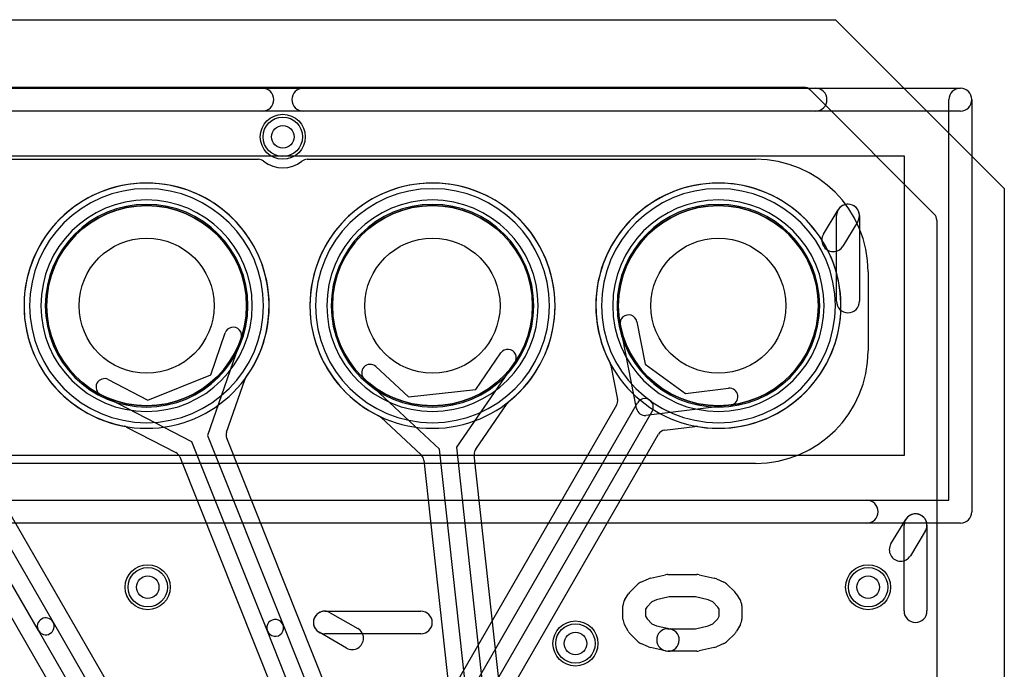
# Model space of a CAD drawing. Extents: x 0 to 57.1, y 0 to 59.8.
# Tile 45 of 45: x 45.9 to 54.6, y 54.1 to 59.8. Entities that reach past the tile are written whole.
import ezdxf

# ---------------------------------------------------------------- set-up
doc = ezdxf.new("R2010")
doc.units = 0
for name, color, linetype in [('Hole', 1, 'CONTINUOUS'), ('L1', 3, 'CONTINUOUS'), ('L2', 3, 'CONTINUOUS'), ('L3', 3, 'CONTINUOUS'), ('L4', 3, 'CONTINUOUS'), ('MetalMask-A', 176, 'CONTINUOUS'), ('Outline', 7, 'CONTINUOUS'), ('PartsArea-A', 111, 'CONTINUOUS'), ('PartsArea-B', 111, 'CONTINUOUS'), ('PartsSilk-A', 221, 'CONTINUOUS'), ('PartsSilk-B', 221, 'CONTINUOUS'), ('Resist-A', 2, 'CONTINUOUS'), ('Resist-B', 2, 'CONTINUOUS'), ('Silk-A', 140, 'CONTINUOUS'), ('Silk-B', 140, 'CONTINUOUS')]:
    doc.layers.add(name, color=color, linetype=linetype)

msp = doc.modelspace()

# ---------------------------------------------------------------- linework, layer by layer
at = {"layer": 'Hole'}
for centre, radius in [((48.2, 58.8), 0.1), ((46.99, 57.3), 0.6), ((49.53, 57.3), 0.6), ((52.07, 57.3), 0.6), ((47, 54.8), 0.1), ((53.4, 54.8), 0.1), ((50.8, 54.3), 0.1)]:
    msp.add_circle(centre, radius, dxfattribs=at)
at = {"layer": 'L1'}
for p, q in [((4.46017, 59.23996), (52.83039, 59.23996)), ((52.88398, 59.21744), (53.98799, 58.11344)), ((54.00996, 58.06041), (54.00996, 46.886)), ((51.34297, 56.38561), (51.19752, 57.12938)), ((51.34474, 57.15816), (51.41846, 56.7812)), ((51.41846, 56.7812), (51.77847, 56.51983)), ((51.11504, 56.76938), (51.17416, 56.46711)), ((51.77847, 56.51983), (52.15972, 56.56647)), ((46.80588, 48.56403), (51.35163, 56.4375)), ((51.1655, 56.4152), (46.67595, 48.63905)), ((51.48153, 56.3625), (46.93579, 48.48903)), ((52.17794, 56.41757), (51.42569, 56.32555)), ((49.97917, 53.46024), (51.53663, 56.15785)), ((51.59247, 56.19479), (51.86038, 56.22757))]:
    msp.add_line(p, q, dxfattribs=at)
for centre, radius in [((48.2, 58.8), 0.2), ((46.99, 57.3), 0.889), ((49.53, 57.3), 0.889), ((52.07, 57.3), 0.889), ((47, 54.8), 0.2), ((53.4, 54.8), 0.2), ((50.8, 54.3), 0.2)]:
    msp.add_circle(centre, radius, dxfattribs=at)
for centre, radius, start, end in [((52.83039, 59.16496), 0.075, 45.005402, 90), ((52.83095, 59.16441), 0.075, 45, 45.605024), ((46.99, 57.3), 1.08904, 90, -90), ((46.99, 57.3), 1.08904, -90, 90), ((49.53, 57.3), 1.08904, 90, -90), ((49.53, 57.3), 1.08904, -90, 90), ((52.07001, 57.30001), 1.08905, -99.878179, -152.082188), ((53.93496, 58.06041), 0.075, 0, 45), ((51.27113, 57.14377), 0.075, 11.061239, -168.935007), ((51.04143, 56.75499), 0.075, 11.061239, 27.921497), ((52.16883, 56.49202), 0.075, -83.02374, 96.974135), ((51.10055, 56.45271), 0.07501, -30.007343, 11.068736), ((51.41658, 56.4), 0.075, -30.000728, 150), ((51.41658, 56.4), 0.07501, -168.938761, -83.02374), ((51.60158, 56.12035), 0.075, 96.977188, 149.999272), ((51.86949, 56.15313), 0.075, 96.338504, 96.977188), ((51.87031, 56.15322), 0.075, 80.119468, 96.968678)]:
    msp.add_arc(centre, radius, start, end, dxfattribs=at)
at = {"layer": 'L2'}
for p, q in [((4.46017, 59.23996), (52.83039, 59.23996)), ((52.88398, 59.21744), (53.98799, 58.11344)), ((54.00996, 58.06041), (54.00996, 46.886))]:
    msp.add_line(p, q, dxfattribs=at)
for centre in [(48.2, 58.8), (47, 54.8), (53.4, 54.8), (50.8, 54.3)]:
    msp.add_circle(centre, 0.2, dxfattribs=at)
for centre, radius, start, end in [((52.83039, 59.16496), 0.075, 45.005402, 90), ((52.83095, 59.16441), 0.075, 45, 45.605024), ((46.99, 57.3), 0.90004, 90, -90), ((46.99, 57.3), 0.90004, -90, 90), ((49.53, 57.3), 0.90004, 90, -90), ((49.53, 57.3), 0.90004, -90, 90), ((52.07, 57.3), 0.90004, 90, -90), ((52.07, 57.3), 0.90004, -90, 90), ((53.93496, 58.06041), 0.075, 0, 45)]:
    msp.add_arc(centre, radius, start, end, dxfattribs=at)
at = {"layer": 'L3'}
for p, q in [((4.46017, 59.23996), (52.83039, 59.23996)), ((52.88398, 59.21744), (53.98799, 58.11344)), ((54.00996, 58.06041), (54.00996, 46.886))]:
    msp.add_line(p, q, dxfattribs=at)
for centre in [(48.2, 58.8), (47, 54.8), (53.4, 54.8), (50.8, 54.3)]:
    msp.add_circle(centre, 0.2, dxfattribs=at)
for centre, radius, start, end in [((52.83039, 59.16496), 0.075, 45.005402, 90), ((52.83095, 59.16441), 0.075, 45, 45.605024), ((46.99, 57.3), 0.90004, 90, -90), ((46.99, 57.3), 0.90004, -90, 90), ((49.53, 57.3), 0.90004, 90, -90), ((49.53, 57.3), 0.90004, -90, 90), ((52.07, 57.3), 0.90004, 90, -90), ((52.07, 57.3), 0.90004, -90, 90), ((53.93496, 58.06041), 0.075, 0, 45)]:
    msp.add_arc(centre, radius, start, end, dxfattribs=at)
at = {"layer": 'L4'}
for p, q in [((4.46017, 59.23996), (52.83039, 59.23996)), ((52.88398, 59.21744), (53.98799, 58.11344)), ((54.00996, 58.06041), (54.00996, 46.886)), ((47.55935, 56.68518), (47.68843, 57.05852)), ((47.83019, 57.0095), (47.53168, 56.14609)), ((49.91387, 56.55516), (50.13823, 56.88028)), ((50.26169, 56.79508), (49.74283, 56.04317)), ((47.00091, 56.46212), (47.55935, 56.68518)), ((49.0268, 56.75879), (49.31609, 56.48981)), ((46.65014, 56.64379), (47.00091, 56.46212)), ((47.70087, 56.17627), (47.86172, 56.6415)), ((49.59371, 56.02687), (48.92466, 56.64893)), ((47.39238, 56.09045), (46.58116, 56.51059)), ((49.31609, 56.48981), (49.91387, 56.55516)), ((49.9139, 56.0269), (50.19351, 56.43209)), ((49.06917, 56.30968), (49.06975, 56.30915)), ((49.07023, 56.30871), (49.43018, 55.97403)), ((46.02917, 54.4148), (45.02131, 56.16046)), ((45.15121, 56.23547), (46.15907, 54.4898)), ((47.31083, 52.79497), (45.32305, 56.23791)), ((46.81185, 56.22215), (47.24896, 55.99576)), ((48.06325, 54.4109), (47.39238, 56.09045)), ((47.53168, 56.14609), (48.20255, 54.46654)), ((49.02313, 52.81673), (47.7021, 56.12394)), ((44.93327, 56.01288), (46.92105, 52.56994)), ((49.8931, 53.28773), (49.59371, 56.02687)), ((49.74283, 56.04317), (50.04222, 53.30405)), ((47.28412, 55.95698), (48.60516, 52.64977)), ((49.45367, 55.92725), (49.7382, 53.32415)), ((50.1856, 53.37308), (49.90107, 55.97615)), ((47.05099, 52.64496), (46.02917, 54.4148)), ((46.15907, 54.4898), (47.18089, 52.71996)), ((48.7445, 52.70543), (48.06325, 54.4109)), ((48.20255, 54.46654), (48.8838, 52.76107))]:
    msp.add_line(p, q, dxfattribs=at)
for centre, radius in [((48.2, 58.8), 0.2), ((46.99, 57.3), 0.889), ((49.53, 57.3), 0.889), ((52.07, 57.3), 0.889), ((47, 54.8), 0.2), ((53.4, 54.8), 0.2), ((50.8, 54.3), 0.2)]:
    msp.add_circle(centre, radius, dxfattribs=at)
for centre, radius, start, end in [((52.83039, 59.16496), 0.075, 45.005402, 90), ((52.83095, 59.16441), 0.075, 45, 45.605024), ((46.99, 57.3), 1.08904, -35.926959, -100.525639), ((49.53, 57.29999), 1.08904, -51.461878, -116.084827), ((52.07, 57.3), 1.08904, 90, -90), ((52.07, 57.3), 1.08904, -90, 90), ((53.93496, 58.06041), 0.075, 0, 45), ((47.75931, 57.03401), 0.075, -19.075166, 160.927852), ((50.19996, 56.83768), 0.075, -34.609637, 145.39187), ((48.97573, 56.70386), 0.075, 47.08551, -132.915918), ((46.61565, 56.57719), 0.075, 62.621813, -117.380463), ((47.9326, 56.61699), 0.075, 144.069794, 160.924834), ((50.25524, 56.38949), 0.075, 128.54169, 145.390363), ((49.01858, 56.25432), 0.075, 47.577786, 64.261749), ((49.01916, 56.25378), 0.075, 47.08551, 47.582939), ((46.77736, 56.15555), 0.075, 62.621813, 79.475138), ((47.77175, 56.15176), 0.075, 160.924834, -158.226962), ((47.21447, 55.92916), 0.075, 21.773038, 62.621813), ((49.97563, 55.9843), 0.075, 145.390363, -173.761883), ((49.37911, 55.9191), 0.075, 6.238117, 47.08551), ((46.09412, 54.4523), 0.075, 30.000728, -149.999942), ((48.1329, 54.43872), 0.075, 21.773038, -158.226051), ((46.09412, 54.4523), 0.075, -149.999272, 29.999995), ((48.1329, 54.43872), 0.075, -158.226962, 21.773577), ((49.02385, 58.57904), 8.77497, -150.000095, -104.999878), ((49.02386, 58.57904), 8.925, -150.000091, -104.999997)]:
    msp.add_arc(centre, radius, start, end, dxfattribs=at)
at = {"layer": 'MetalMask-A'}
for centre, start, end in [((46.99, 57.3), 0, 180), ((49.53, 57.3), 0, 180), ((52.07, 57.3), 0, 180), ((46.99, 57.3), 180, 0), ((49.53, 57.3), 180, 0), ((52.07, 57.3), 180, 0)]:
    msp.add_arc(centre, 0.889, start, end, dxfattribs=at)
at = {"layer": 'Outline'}
for p, q in [((1, 59.84), (53.11, 59.84)), ((53.11, 59.84), (54.61, 58.34)), ((54.61, 58.34), (54.61, 46.886))]:
    msp.add_line(p, q, dxfattribs=at)
at = {"layer": 'PartsArea-A'}
for p, q in [((32.64, 58.63), (53.72, 58.63)), ((53.72, 58.63), (53.72, 55.97)), ((53.72, 55.97), (32.64, 55.97))]:
    msp.add_line(p, q, dxfattribs=at)
at = {"layer": 'PartsArea-B'}
for centre, start, end in [((46.99, 57.3), 0, 180), ((49.53, 57.3), 0, 180), ((52.07, 57.3), 0, 180), ((46.99, 57.3), 180, 0), ((49.53, 57.3), 180, 0), ((52.07, 57.3), 180, 0)]:
    msp.add_arc(centre, 0.889, start, end, dxfattribs=at)
at = {"layer": 'PartsSilk-A'}
for p, q in [((32.14, 59.2316), (54.22, 59.2316)), ((54.1184, 55.5716), (54.1184, 59.13)), ((54.3216, 59.13), (54.3216, 55.47)), ((54.22, 59.0284), (32.2416, 59.0284)), ((53.00298, 57.93487), (53.13439, 58.15222)), ((53.11973, 57.33892), (53.11973, 58.09965)), ((53.32293, 58.09965), (53.32293, 57.33892)), ((53.30827, 58.04708), (53.17686, 57.82973)), ((32.2416, 55.5716), (54.1184, 55.5716)), ((54.22, 55.3684), (32.14, 55.3684)), ((51.38161, 54.84508), (51.44828, 54.87471)), ((51.4672, 54.88095), (51.60053, 54.91058)), ((51.62222, 54.91296), (51.87778, 54.91296)), ((51.89947, 54.91058), (52.0328, 54.88095)), ((52.05172, 54.87471), (52.11839, 54.84508)), ((51.28485, 54.75775), (51.35151, 54.82441)), ((52.14849, 54.82441), (52.21515, 54.75775)), ((51.23811, 54.68927), (51.27145, 54.74112)), ((51.52036, 54.68788), (51.4798, 54.66986)), ((51.6332, 54.71296), (51.52036, 54.68788)), ((51.8668, 54.71296), (51.6332, 54.71296)), ((51.97964, 54.68788), (51.8668, 54.71296)), ((52.0202, 54.66986), (51.97964, 54.68788)), ((52.22855, 54.74112), (52.26189, 54.68927)), ((48.57222, 54.58704), (49.42778, 54.58704)), ((51.22222, 54.51667), (51.22222, 54.63519)), ((51.43386, 54.62392), (51.42222, 54.60581)), ((51.42222, 54.60581), (51.42222, 54.54287)), ((51.4798, 54.66986), (51.43386, 54.62392)), ((52.06614, 54.62392), (52.0202, 54.66986)), ((52.07778, 54.60581), (52.06614, 54.62392)), ((52.07778, 54.54287), (52.07778, 54.60581)), ((52.27778, 54.63519), (52.27778, 54.51667)), ((48.62212, 54.5737), (48.86657, 54.43296)), ((51.42222, 54.54287), (51.43598, 54.51841)), ((51.43598, 54.51841), (51.4798, 54.47458)), ((52.0202, 54.47458), (52.06402, 54.51841)), ((52.06402, 54.51841), (52.07778, 54.54287)), ((51.26841, 54.40838), (51.23507, 54.46764)), ((51.4798, 54.47458), (51.52036, 54.45656)), ((51.52036, 54.45656), (51.64391, 54.4291)), ((51.62222, 54.43148), (51.8668, 54.43148)), ((51.8668, 54.43148), (51.97964, 54.45656)), ((51.97964, 54.45656), (52.0202, 54.47458)), ((52.26493, 54.46764), (52.23159, 54.40838)), ((48.76677, 54.25964), (48.52232, 54.40038)), ((49.42778, 54.38704), (48.57222, 54.38704)), ((51.3515, 54.32003), (51.28484, 54.3867)), ((52.21516, 54.3867), (52.1485, 54.32003)), ((51.44828, 54.26973), (51.38161, 54.29936)), ((51.60053, 54.23386), (51.4672, 54.26349)), ((52.0328, 54.26349), (51.89947, 54.23386)), ((52.11839, 54.29936), (52.05172, 54.26973)), ((51.87778, 54.23148), (51.62222, 54.23148))]:
    msp.add_line(p, q, dxfattribs=at)
for centre, radius, start, end in [((54.22, 59.13), 0.1016, 0, 180), ((54.22, 59.13), 0.1016, -90, 90), ((53.22133, 58.09965), 0.1016, 0, 180), ((53.22133, 58.09965), 0.1016, -31.16009, 148.842805), ((53.08992, 57.8823), 0.1016, 148.83991, -31.157195), ((53.22133, 57.33892), 0.1016, 180, 0), ((54.22, 55.47), 0.1016, -90, 0), ((51.48889, 54.78333), 0.1, 102.526943, 113.960744), ((51.62222, 54.81296), 0.1, 90, 102.526943), ((51.87778, 54.81296), 0.1, 77.473057, 90), ((52.01111, 54.78333), 0.1, 66.039256, 77.473057), ((51.42222, 54.7537), 0.1, 113.960744, 135), ((52.07778, 54.7537), 0.1, 45, 66.039256), ((51.32222, 54.63519), 0.1, 147.260298, 180), ((51.35556, 54.68704), 0.1, 135, 147.260298), ((52.14444, 54.68704), 0.1, 32.739702, 45), ((52.17778, 54.63519), 0.1, 0, 32.739702), ((48.57222, 54.48704), 0.1, 60.066081, -119.930818), ((48.57222, 54.48704), 0.1, 90, -90), ((49.42778, 54.48704), 0.1, -90, 90), ((51.32222, 54.51667), 0.1, 180, -150.638189), ((52.17778, 54.51667), 0.1, -29.361811, 0), ((48.81667, 54.3463), 0.1, -119.933919, 60.069182), ((51.35556, 54.45741), 0.1, -150.638189, -135.004051), ((51.62222, 54.33148), 0.1, 90, -90), ((51.62222, 54.33148), 0.1, -102.526943, 77.470737), ((52.14444, 54.45741), 0.1, -44.995949, -29.361811), ((51.42222, 54.39074), 0.1, -135.004051, -113.960744), ((51.48889, 54.36111), 0.1, -113.960744, -102.526943), ((51.87778, 54.33148), 0.1, -90, -77.473057), ((52.01111, 54.36111), 0.1, -77.473057, -66.039256), ((52.07778, 54.39074), 0.1, -66.039256, -44.995949)]:
    msp.add_arc(centre, radius, start, end, dxfattribs=at)
at = {"layer": 'PartsSilk-B'}
for p, q in [((43.41651, 58.6), (47.98349, 58.6)), ((48.41651, 58.6), (52.4, 58.6)), ((53.4, 57.6), (53.4, 56.9)), ((52.4, 55.9), (33.9, 55.9))]:
    msp.add_line(p, q, dxfattribs=at)
for centre, radius, start, end in [((47.98349, 58.525), 0.075, 51.783994, 90), ((48.2, 58.8), 0.275, -128.213046, -51.786954), ((48.41651, 58.525), 0.075, 90, 128.216006), ((52.4, 57.6), 1, 0, 90), ((46.99, 57.3), 1.039, 90, -90), ((46.99, 57.3), 1.039, -90, 90), ((49.53, 57.3), 1.039, 90, -90), ((49.53, 57.3), 1.039, -90, 90), ((52.07, 57.3), 1.039, 90, -90), ((52.07, 57.3), 1.039, -90, 90), ((52.4, 56.9), 1, -90, 0)]:
    msp.add_arc(centre, radius, start, end, dxfattribs=at)
at = {"layer": 'Resist-A'}
for centre, radius in [((48.2, 58.8), 0.175), ((46.99, 57.3), 0.889), ((49.53, 57.3), 0.889), ((52.07, 57.3), 0.889), ((47, 54.8), 0.175), ((53.4, 54.8), 0.175), ((50.8, 54.3), 0.175)]:
    msp.add_circle(centre, radius, dxfattribs=at)
for centre, start, end in [((46.99, 57.3), 0, 180), ((49.53, 57.3), 0, 180), ((52.07, 57.3), 0, 180), ((46.99, 57.3), 180, 0), ((49.53, 57.3), 180, 0), ((52.07, 57.3), 180, 0)]:
    msp.add_arc(centre, 0.939, start, end, dxfattribs=at)
at = {"layer": 'Resist-B'}
for centre, radius in [((48.2, 58.8), 0.175), ((46.99, 57.3), 0.889), ((49.53, 57.3), 0.889), ((52.07, 57.3), 0.889), ((47, 54.8), 0.175), ((53.4, 54.8), 0.175), ((50.8, 54.3), 0.175)]:
    msp.add_circle(centre, radius, dxfattribs=at)
for centre, start, end in [((46.99, 57.3), 0, 180), ((49.53, 57.3), 0, 180), ((52.07, 57.3), 0, 180), ((46.99, 57.3), 180, 0), ((49.53, 57.3), 180, 0), ((52.07, 57.3), 180, 0)]:
    msp.add_arc(centre, 0.939, start, end, dxfattribs=at)
at = {"layer": 'Silk-A'}
for p, q in [((43.38146, 59.2316), (48.01854, 59.2316)), ((48.38146, 59.2316), (52.93315, 59.2316)), ((48.01854, 59.0284), (43.38146, 59.0284)), ((52.93315, 59.0284), (48.38146, 59.0284)), ((34.161, 55.5716), (53.38759, 55.5716)), ((53.60298, 55.18487), (53.73439, 55.40222)), ((53.38759, 55.3684), (34.161, 55.3684)), ((53.71973, 54.58892), (53.71973, 55.34965)), ((53.90827, 55.29708), (53.77686, 55.07973)), ((53.92293, 55.34965), (53.92293, 54.58892)), ((51.38161, 54.84508), (51.44828, 54.87471)), ((51.4672, 54.88095), (51.60053, 54.91058)), ((51.62222, 54.91296), (51.87778, 54.91296)), ((51.89947, 54.91058), (52.0328, 54.88095)), ((52.05172, 54.87471), (52.11839, 54.84508)), ((51.28485, 54.75775), (51.35151, 54.82441)), ((52.14849, 54.82441), (52.21515, 54.75775)), ((51.23811, 54.68927), (51.27145, 54.74112)), ((51.52036, 54.68788), (51.4798, 54.66986)), ((51.6332, 54.71296), (51.52036, 54.68788)), ((51.8668, 54.71296), (51.6332, 54.71296)), ((51.97964, 54.68788), (51.8668, 54.71296)), ((52.0202, 54.66986), (51.97964, 54.68788)), ((52.22855, 54.74112), (52.26189, 54.68927)), ((48.57222, 54.58704), (49.42778, 54.58704)), ((51.22222, 54.51667), (51.22222, 54.63519)), ((51.43386, 54.62392), (51.42222, 54.60581)), ((51.42222, 54.60581), (51.42222, 54.54287)), ((51.4798, 54.66986), (51.43386, 54.62392)), ((52.06614, 54.62392), (52.0202, 54.66986)), ((52.07778, 54.60581), (52.06614, 54.62392)), ((52.07778, 54.54287), (52.07778, 54.60581)), ((52.27778, 54.63519), (52.27778, 54.51667)), ((48.62212, 54.5737), (48.86657, 54.43296)), ((51.42222, 54.54287), (51.43598, 54.51841)), ((51.43598, 54.51841), (51.4798, 54.47458)), ((52.0202, 54.47458), (52.06402, 54.51841)), ((52.06402, 54.51841), (52.07778, 54.54287)), ((51.26841, 54.40838), (51.23507, 54.46764)), ((51.4798, 54.47458), (51.52036, 54.45656)), ((51.52036, 54.45656), (51.64391, 54.4291)), ((51.62222, 54.43148), (51.8668, 54.43148)), ((51.8668, 54.43148), (51.97964, 54.45656)), ((51.97964, 54.45656), (52.0202, 54.47458)), ((52.26493, 54.46764), (52.23159, 54.40838)), ((48.76677, 54.25964), (48.52232, 54.40038)), ((49.42778, 54.38704), (48.57222, 54.38704)), ((51.3515, 54.32003), (51.28484, 54.3867)), ((52.21516, 54.3867), (52.1485, 54.32003)), ((51.44828, 54.26973), (51.38161, 54.29936)), ((51.60053, 54.23386), (51.4672, 54.26349)), ((52.0328, 54.26349), (51.89947, 54.23386)), ((52.11839, 54.29936), (52.05172, 54.26973)), ((51.87778, 54.23148), (51.62222, 54.23148))]:
    msp.add_line(p, q, dxfattribs=at)
for centre, radius, start, end in [((48.01854, 59.13), 0.1016, -90, 90), ((48.38146, 59.13), 0.1016, 90, -90), ((52.93315, 59.13), 0.1016, -90, 90), ((53.38759, 55.47), 0.1016, -90, 90), ((53.82133, 55.34965), 0.1016, 0, 180), ((53.82133, 55.34965), 0.1016, -31.16009, 148.842805), ((53.68992, 55.1323), 0.1016, 148.83991, -31.157195), ((51.48889, 54.78333), 0.1, 102.526943, 113.960744), ((51.62222, 54.81296), 0.1, 90, 102.526943), ((51.87778, 54.81296), 0.1, 77.473057, 90), ((52.01111, 54.78333), 0.1, 66.039256, 77.473057), ((51.42222, 54.7537), 0.1, 113.960744, 135), ((52.07778, 54.7537), 0.1, 45, 66.039256), ((51.32222, 54.63519), 0.1, 147.260298, 180), ((51.35556, 54.68704), 0.1, 135, 147.260298), ((52.14444, 54.68704), 0.1, 32.739702, 45), ((52.17778, 54.63519), 0.1, 0, 32.739702), ((48.57222, 54.48704), 0.1, 60.066081, -119.930818), ((48.57222, 54.48704), 0.1, 90, -90), ((49.42778, 54.48704), 0.1, -90, 90), ((53.82133, 54.58892), 0.1016, 180, 0), ((51.32222, 54.51667), 0.1, 180, -150.638189), ((52.17778, 54.51667), 0.1, -29.361811, 0), ((48.81667, 54.3463), 0.1, -119.933919, 60.069182), ((51.35556, 54.45741), 0.1, -150.638189, -135.004051), ((51.62222, 54.33148), 0.1, 90, -90), ((51.62222, 54.33148), 0.1, -102.526943, 77.470737), ((52.14444, 54.45741), 0.1, -44.995949, -29.361811), ((51.42222, 54.39074), 0.1, -135.004051, -113.960744), ((51.48889, 54.36111), 0.1, -113.960744, -102.526943), ((51.87778, 54.33148), 0.1, -90, -77.473057), ((52.01111, 54.36111), 0.1, -77.473057, -66.039256), ((52.07778, 54.39074), 0.1, -66.039256, -44.995949)]:
    msp.add_arc(centre, radius, start, end, dxfattribs=at)
at = {"layer": 'Silk-B'}
for p, q in [((43.41651, 58.6), (47.98349, 58.6)), ((48.41651, 58.6), (52.4, 58.6)), ((53.4, 57.6), (53.4, 56.9)), ((52.4, 55.9), (33.9, 55.9))]:
    msp.add_line(p, q, dxfattribs=at)
for centre, radius, start, end in [((47.98349, 58.525), 0.075, 51.783994, 90), ((48.2, 58.8), 0.275, -128.213046, -51.786954), ((48.41651, 58.525), 0.075, 90, 128.216006), ((52.4, 57.6), 1, 0, 90), ((46.99, 57.3), 1.039, 90, -90), ((46.99, 57.3), 1.039, -90, 90), ((49.53, 57.3), 1.039, 90, -90), ((49.53, 57.3), 1.039, -90, 90), ((52.07, 57.3), 1.039, 90, -90), ((52.07, 57.3), 1.039, -90, 90), ((52.4, 56.9), 1, -90, 0)]:
    msp.add_arc(centre, radius, start, end, dxfattribs=at)

doc.saveas('drawing.dxf')
